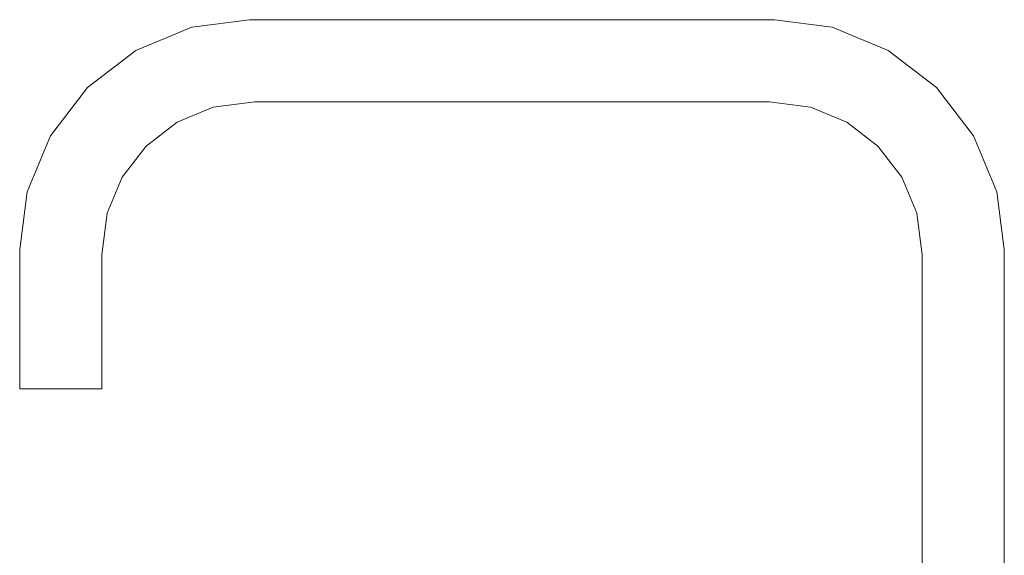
# Model space of a CAD drawing. Header units: millimetres. Extents: x 0 to 1917, y 0 to 847.
# Tile 10 of 230: x 98.76 to 103.08, y 687.88 to 690.23. Entities that reach past the tile are written whole.
import ezdxf

# ---------------------------------------------------------------- set-up
doc = ezdxf.new("R2010")
doc.units = ezdxf.units.MM
doc.header["$MEASUREMENT"] = 0
doc.set_wipeout_variables(frame=1)
doc.linetypes.add('Wipeout_Contour', pattern=[1000, 0, -1000])
doc.layers.add('Interior - Mobiliário', color=7, linetype='Continuous')

msp = doc.modelspace()

# ---------------------------------------------------------------- wipeouts: each hides what was drawn before it
at = {"color": 254, "linetype": 'Wipeout_Contour', "lineweight": 0, "ltscale": 2788.120528}
msp.add_wipeout([(99.7901, 689.868), (99.7886, 689.8906), (99.602, 689.866), (99.6079, 689.844)], dxfattribs=at).dxf.layer = 'Interior - Mobiliário'
at = {"color": 254, "linetype": 'Wipeout_Contour', "lineweight": 0, "ltscale": 2783.38948}
msp.add_wipeout([(102.7183, 687.248), (102.7424, 687.248), (102.7424, 689.1978), (102.7183, 689.1962)], dxfattribs=at).dxf.layer = 'Interior - Mobiliário'

# ---------------------------------------------------------------- next in the draw order: wipeouts: each hides what was drawn before it
at = {"color": 254, "linetype": 'Wipeout_Contour', "lineweight": 0, "ltscale": 2788.27519}
msp.add_wipeout([(99.7886, 689.8906), (99.7844, 689.9553), (99.5851, 689.929), (99.602, 689.866)], dxfattribs=at).dxf.layer = 'Interior - Mobiliário'
at = {"color": 254, "linetype": 'Wipeout_Contour', "lineweight": 0, "ltscale": 2783.420504}
msp.add_wipeout([(102.7424, 687.248), (102.8083, 687.248), (102.8083, 689.2021), (102.7424, 689.1978)], dxfattribs=at).dxf.layer = 'Interior - Mobiliário'

# ---------------------------------------------------------------- next in the draw order: wipeouts: each hides what was drawn before it
at = {"color": 254, "linetype": 'Wipeout_Contour', "lineweight": 0, "ltscale": 2788.56584}
msp.add_wipeout([(99.7844, 689.9553), (99.7785, 690.0448), (99.5617, 690.0163), (99.5851, 689.929)], dxfattribs=at).dxf.layer = 'Interior - Mobiliário'
at = {"color": 254, "linetype": 'Wipeout_Contour', "lineweight": 0, "ltscale": 2787.826591}
msp.add_wipeout([(99.6079, 689.844), (99.602, 689.866), (99.4377, 689.7979), (99.4491, 689.7782)], dxfattribs=at).dxf.layer = 'Interior - Mobiliário'
at = {"color": 254, "linetype": 'Wipeout_Contour', "lineweight": 0, "ltscale": 2090.19374}
msp.add_wipeout([(102.7183, 689.1962), (102.7424, 689.1978), (102.7163, 689.3843)], dxfattribs=at).dxf.layer = 'Interior - Mobiliário'
at = {"color": 254, "linetype": 'Wipeout_Contour', "lineweight": 0, "ltscale": 2783.475879}
msp.add_wipeout([(102.8083, 689.2021), (102.8083, 687.248), (102.8983, 687.248), (102.8983, 689.208)], dxfattribs=at).dxf.layer = 'Interior - Mobiliário'

# ---------------------------------------------------------------- next in the draw order: wipeouts: each hides what was drawn before it
at = {"color": 254, "linetype": 'Wipeout_Contour', "lineweight": 0, "ltscale": 2788.910187}
msp.add_wipeout([(99.7785, 690.0448), (99.7726, 690.1353), (99.5381, 690.1044), (99.5617, 690.0163)], dxfattribs=at).dxf.layer = 'Interior - Mobiliário'
at = {"color": 254, "linetype": 'Wipeout_Contour', "lineweight": 0, "ltscale": 2787.946063}
msp.add_wipeout([(99.602, 689.866), (99.5851, 689.929), (99.4051, 689.8545), (99.4377, 689.7979)], dxfattribs=at).dxf.layer = 'Interior - Mobiliário'
at = {"color": 254, "linetype": 'Wipeout_Contour', "lineweight": 0, "ltscale": 2091.191363}
msp.add_wipeout([(102.7183, 689.1962), (102.7163, 689.3843), (102.6944, 689.3784)], dxfattribs=at).dxf.layer = 'Interior - Mobiliário'
at = {"color": 254, "linetype": 'Wipeout_Contour', "lineweight": 0, "ltscale": 2090.180128}
msp.add_wipeout([(102.7424, 689.1978), (102.8083, 689.2021), (102.7794, 689.4012)], dxfattribs=at).dxf.layer = 'Interior - Mobiliário'
at = {"color": 254, "linetype": 'Wipeout_Contour', "lineweight": 0, "ltscale": 2783.540787}
msp.add_wipeout([(102.8983, 689.208), (102.8983, 687.248), (102.9883, 687.248), (102.9883, 689.2139)], dxfattribs=at).dxf.layer = 'Interior - Mobiliário'

# ---------------------------------------------------------------- next in the draw order: wipeouts: each hides what was drawn before it
at = {"color": 254, "linetype": 'Wipeout_Contour', "lineweight": 0, "ltscale": 2789.215506}
msp.add_wipeout([(99.7726, 690.1353), (99.7682, 690.2023), (99.5206, 690.1697), (99.5381, 690.1044)], dxfattribs=at).dxf.layer = 'Interior - Mobiliário'
at = {"color": 254, "linetype": 'Wipeout_Contour', "lineweight": 0, "ltscale": 2788.202979}
msp.add_wipeout([(99.5851, 689.929), (99.5617, 690.0163), (99.3599, 689.9327), (99.4051, 689.8545)], dxfattribs=at).dxf.layer = 'Interior - Mobiliário'
at = {"color": 254, "linetype": 'Wipeout_Contour', "lineweight": 0, "ltscale": 2787.39472}
msp.add_wipeout([(99.4491, 689.7782), (99.4377, 689.7979), (99.2966, 689.6897), (99.3127, 689.6736)], dxfattribs=at).dxf.layer = 'Interior - Mobiliário'
at = {"color": 254, "linetype": 'Wipeout_Contour', "lineweight": 0, "ltscale": 2090.241608}
msp.add_wipeout([(102.8666, 689.4246), (102.8083, 689.2021), (102.8983, 689.208)], dxfattribs=at).dxf.layer = 'Interior - Mobiliário'
at = {"color": 254, "linetype": 'Wipeout_Contour', "lineweight": 0, "ltscale": 2091.254315}
msp.add_wipeout([(102.7424, 689.1978), (102.7794, 689.4012), (102.7163, 689.3843)], dxfattribs=at).dxf.layer = 'Interior - Mobiliário'
at = {"color": 254, "linetype": 'Wipeout_Contour', "lineweight": 0, "ltscale": 2783.597831}
msp.add_wipeout([(102.9883, 687.248), (103.0542, 687.248), (103.0542, 689.2182), (102.9883, 689.2139)], dxfattribs=at).dxf.layer = 'Interior - Mobiliário'

# ---------------------------------------------------------------- next in the draw order: linework, layer by layer
at = {"layer": 'Interior - Mobiliário', "color": 6, "linetype": 'Continuous', "lineweight": 0}
msp.add_line((102.7183, 687.248), (102.7183, 689.1962), dxfattribs=at)

# ---------------------------------------------------------------- next in the draw order: wipeouts: each hides what was drawn before it
at = {"color": 254, "linetype": 'Wipeout_Contour', "lineweight": 0, "ltscale": 2789.403264}
msp.add_wipeout([(99.7682, 690.2023), (99.7665, 690.228), (99.5139, 690.1947), (99.5206, 690.1697)], dxfattribs=at).dxf.layer = 'Interior - Mobiliário'
at = {"color": 254, "linetype": 'Wipeout_Contour', "lineweight": 0, "ltscale": 2788.516296}
msp.add_wipeout([(99.5617, 690.0163), (99.5381, 690.1044), (99.3143, 690.0117), (99.3599, 689.9327)], dxfattribs=at).dxf.layer = 'Interior - Mobiliário'
at = {"color": 254, "linetype": 'Wipeout_Contour', "lineweight": 0, "ltscale": 2787.476991}
msp.add_wipeout([(99.4377, 689.7979), (99.4051, 689.8545), (99.2505, 689.7358), (99.2966, 689.6897)], dxfattribs=at).dxf.layer = 'Interior - Mobiliário'
at = {"color": 254, "linetype": 'Wipeout_Contour', "lineweight": 0, "ltscale": 2788.232044}
msp.add_wipeout([(102.6944, 689.3784), (102.7163, 689.3843), (102.6483, 689.5486), (102.6286, 689.5372)], dxfattribs=at).dxf.layer = 'Interior - Mobiliário'
at = {"color": 254, "linetype": 'Wipeout_Contour', "lineweight": 0, "ltscale": 2091.320721}
msp.add_wipeout([(102.7794, 689.4012), (102.8083, 689.2021), (102.8666, 689.4246)], dxfattribs=at).dxf.layer = 'Interior - Mobiliário'
at = {"color": 254, "linetype": 'Wipeout_Contour', "lineweight": 0, "ltscale": 2090.317401}
msp.add_wipeout([(102.9547, 689.4482), (102.8983, 689.208), (102.9883, 689.2139)], dxfattribs=at).dxf.layer = 'Interior - Mobiliário'
at = {"color": 254, "linetype": 'Wipeout_Contour', "lineweight": 0, "ltscale": 2783.631698}
msp.add_wipeout([(103.0542, 687.248), (103.0783, 687.248), (103.0783, 689.2198), (103.0542, 689.2182)], dxfattribs=at).dxf.layer = 'Interior - Mobiliário'

# ---------------------------------------------------------------- next in the draw order: linework, layer by layer
at = {"layer": 'Interior - Mobiliário', "color": 6, "linetype": 'Continuous', "lineweight": 0}
msp.add_line((99.6079, 689.844), (99.4491, 689.7782), dxfattribs=at)

# ---------------------------------------------------------------- next in the draw order: wipeouts: each hides what was drawn before it
at = {"color": 254, "linetype": 'Wipeout_Contour', "lineweight": 0, "ltscale": 2788.800983}
msp.add_wipeout([(99.5381, 690.1044), (99.5206, 690.1697), (99.2805, 690.0702), (99.3143, 690.0117)], dxfattribs=at).dxf.layer = 'Interior - Mobiliário'
at = {"color": 254, "linetype": 'Wipeout_Contour', "lineweight": 0, "ltscale": 2787.680706}
msp.add_wipeout([(99.4051, 689.8545), (99.3599, 689.9327), (99.1866, 689.7997), (99.2505, 689.7358)], dxfattribs=at).dxf.layer = 'Interior - Mobiliário'
at = {"color": 254, "linetype": 'Wipeout_Contour', "lineweight": 0, "ltscale": 2786.837871}
msp.add_wipeout([(99.3127, 689.6736), (99.2966, 689.6897), (99.1884, 689.5486), (99.2081, 689.5372)], dxfattribs=at).dxf.layer = 'Interior - Mobiliário'
at = {"color": 254, "linetype": 'Wipeout_Contour', "lineweight": 0, "ltscale": 2788.27812}
msp.add_wipeout([(102.7163, 689.3843), (102.7794, 689.4012), (102.7048, 689.5812), (102.6483, 689.5486)], dxfattribs=at).dxf.layer = 'Interior - Mobiliário'
at = {"color": 254, "linetype": 'Wipeout_Contour', "lineweight": 0, "ltscale": 2091.414803}
msp.add_wipeout([(102.8666, 689.4246), (102.8983, 689.208), (102.9547, 689.4482)], dxfattribs=at).dxf.layer = 'Interior - Mobiliário'
at = {"color": 254, "linetype": 'Wipeout_Contour', "lineweight": 0, "ltscale": 2090.391641}
msp.add_wipeout([(102.9883, 689.2139), (103.0542, 689.2182), (103.02, 689.4657)], dxfattribs=at).dxf.layer = 'Interior - Mobiliário'

# ---------------------------------------------------------------- next in the draw order: linework, layer by layer
at = {"layer": 'Interior - Mobiliário', "color": 6, "linetype": 'Continuous', "lineweight": 0}
msp.add_line((102.7183, 689.1962), (102.6944, 689.3784), dxfattribs=at)

# ---------------------------------------------------------------- next in the draw order: wipeouts: each hides what was drawn before it
at = {"color": 254, "linetype": 'Wipeout_Contour', "lineweight": 0, "ltscale": 2788.987799}
msp.add_wipeout([(99.5206, 690.1697), (99.5139, 690.1947), (99.2676, 690.0927), (99.2805, 690.0702)], dxfattribs=at).dxf.layer = 'Interior - Mobiliário'
at = {"color": 254, "linetype": 'Wipeout_Contour', "lineweight": 0, "ltscale": 2787.937572}
msp.add_wipeout([(99.3599, 689.9327), (99.3143, 690.0117), (99.1221, 689.8642), (99.1866, 689.7997)], dxfattribs=at).dxf.layer = 'Interior - Mobiliário'
at = {"color": 254, "linetype": 'Wipeout_Contour', "lineweight": 0, "ltscale": 2786.877387}
msp.add_wipeout([(99.2966, 689.6897), (99.2505, 689.7358), (99.1318, 689.5812), (99.1884, 689.5486)], dxfattribs=at).dxf.layer = 'Interior - Mobiliário'
at = {"color": 254, "linetype": 'Wipeout_Contour', "lineweight": 0, "ltscale": 2788.776879}
msp.add_wipeout([(102.6286, 689.5372), (102.6483, 689.5486), (102.54, 689.6897), (102.5239, 689.6736)], dxfattribs=at).dxf.layer = 'Interior - Mobiliário'
at = {"color": 254, "linetype": 'Wipeout_Contour', "lineweight": 0, "ltscale": 2788.42123}
msp.add_wipeout([(102.783, 689.6264), (102.7048, 689.5812), (102.7794, 689.4012), (102.8666, 689.4246)], dxfattribs=at).dxf.layer = 'Interior - Mobiliário'
at = {"color": 254, "linetype": 'Wipeout_Contour', "lineweight": 0, "ltscale": 2090.44068}
msp.add_wipeout([(103.0542, 689.2182), (103.0783, 689.2198), (103.045, 689.4724)], dxfattribs=at).dxf.layer = 'Interior - Mobiliário'
at = {"color": 254, "linetype": 'Wipeout_Contour', "lineweight": 0, "ltscale": 2091.502767}
msp.add_wipeout([(102.9883, 689.2139), (103.02, 689.4657), (102.9547, 689.4482)], dxfattribs=at).dxf.layer = 'Interior - Mobiliário'

# ---------------------------------------------------------------- next in the draw order: linework, layer by layer
at = {"layer": 'Interior - Mobiliário', "color": 6, "linetype": 'Continuous', "lineweight": 0}
for p, q in [((99.4491, 689.7782), (99.3127, 689.6736)), ((103.0783, 687.248), (103.0783, 689.2198))]:
    msp.add_line(p, q, dxfattribs=at)

# ---------------------------------------------------------------- next in the draw order: wipeouts: each hides what was drawn before it
at = {"color": 254, "linetype": 'Wipeout_Contour', "lineweight": 0, "ltscale": 2788.176694}
msp.add_wipeout([(99.3143, 690.0117), (99.2805, 690.0702), (99.0743, 689.912), (99.1221, 689.8642)], dxfattribs=at).dxf.layer = 'Interior - Mobiliário'
at = {"color": 254, "linetype": 'Wipeout_Contour', "lineweight": 0, "ltscale": 2787.013726}
msp.add_wipeout([(99.2505, 689.7358), (99.1866, 689.7997), (99.0536, 689.6264), (99.1318, 689.5812)], dxfattribs=at).dxf.layer = 'Interior - Mobiliário'
at = {"color": 254, "linetype": 'Wipeout_Contour', "lineweight": 0, "ltscale": 2788.866383}
msp.add_wipeout([(102.6483, 689.5486), (102.7048, 689.5812), (102.5862, 689.7358), (102.54, 689.6897)], dxfattribs=at).dxf.layer = 'Interior - Mobiliário'
at = {"color": 254, "linetype": 'Wipeout_Contour', "lineweight": 0, "ltscale": 2788.61389}
msp.add_wipeout([(102.862, 689.672), (102.783, 689.6264), (102.8666, 689.4246), (102.9547, 689.4482)], dxfattribs=at).dxf.layer = 'Interior - Mobiliário'
at = {"color": 254, "linetype": 'Wipeout_Contour', "lineweight": 0, "ltscale": 2786.193085}
msp.add_wipeout([(99.2081, 689.5372), (99.1884, 689.5486), (99.1203, 689.3843), (99.1423, 689.3784)], dxfattribs=at).dxf.layer = 'Interior - Mobiliário'
at = {"color": 254, "linetype": 'Wipeout_Contour', "lineweight": 0, "ltscale": 2091.564538}
msp.add_wipeout([(103.0542, 689.2182), (103.045, 689.4724), (103.02, 689.4657)], dxfattribs=at).dxf.layer = 'Interior - Mobiliário'

# ---------------------------------------------------------------- next in the draw order: linework, layer by layer
at = {"layer": 'Interior - Mobiliário', "color": 6, "linetype": 'Continuous', "lineweight": 0}
msp.add_line((102.6944, 689.3784), (102.6286, 689.5372), dxfattribs=at)

# ---------------------------------------------------------------- next in the draw order: wipeouts: each hides what was drawn before it
at = {"color": 254, "linetype": 'Wipeout_Contour', "lineweight": 0, "ltscale": 2788.340374}
msp.add_wipeout([(99.2805, 690.0702), (99.2676, 690.0927), (99.056, 689.9303), (99.0743, 689.912)], dxfattribs=at).dxf.layer = 'Interior - Mobiliário'
at = {"color": 254, "linetype": 'Wipeout_Contour', "lineweight": 0, "ltscale": 2787.196821}
msp.add_wipeout([(99.1866, 689.7997), (99.1221, 689.8642), (98.9746, 689.672), (99.0536, 689.6264)], dxfattribs=at).dxf.layer = 'Interior - Mobiliário'
at = {"color": 254, "linetype": 'Wipeout_Contour', "lineweight": 0, "ltscale": 2789.191936}
msp.add_wipeout([(102.3876, 689.7782), (102.5239, 689.6736), (102.54, 689.6897), (102.3989, 689.7979)], dxfattribs=at).dxf.layer = 'Interior - Mobiliário'
at = {"color": 254, "linetype": 'Wipeout_Contour', "lineweight": 0, "ltscale": 2789.076414}
msp.add_wipeout([(102.6501, 689.7997), (102.5862, 689.7358), (102.7048, 689.5812), (102.783, 689.6264)], dxfattribs=at).dxf.layer = 'Interior - Mobiliário'
at = {"color": 254, "linetype": 'Wipeout_Contour', "lineweight": 0, "ltscale": 2788.799795}
msp.add_wipeout([(102.9547, 689.4482), (103.02, 689.4657), (102.9206, 689.7058), (102.862, 689.672)], dxfattribs=at).dxf.layer = 'Interior - Mobiliário'
at = {"color": 254, "linetype": 'Wipeout_Contour', "lineweight": 0, "ltscale": 2786.185438}
msp.add_wipeout([(99.1884, 689.5486), (99.1318, 689.5812), (99.0573, 689.4012), (99.1203, 689.3843)], dxfattribs=at).dxf.layer = 'Interior - Mobiliário'

# ---------------------------------------------------------------- next in the draw order: linework, layer by layer
at = {"layer": 'Interior - Mobiliário', "color": 6, "linetype": 'Continuous', "lineweight": 0}
for p, q in [((99.5139, 690.1947), (99.2676, 690.0927)), ((99.3127, 689.6736), (99.2081, 689.5372))]:
    msp.add_line(p, q, dxfattribs=at)

# ---------------------------------------------------------------- next in the draw order: wipeouts: each hides what was drawn before it
at = {"color": 254, "linetype": 'Wipeout_Contour', "lineweight": 0, "ltscale": 2787.374304}
msp.add_wipeout([(99.1221, 689.8642), (99.0743, 689.912), (98.9161, 689.7058), (98.9746, 689.672)], dxfattribs=at).dxf.layer = 'Interior - Mobiliário'
at = {"color": 254, "linetype": 'Wipeout_Contour', "lineweight": 0, "ltscale": 2789.340695}
msp.add_wipeout([(102.7145, 689.8642), (102.6501, 689.7997), (102.783, 689.6264), (102.862, 689.672)], dxfattribs=at).dxf.layer = 'Interior - Mobiliário'
at = {"color": 254, "linetype": 'Wipeout_Contour', "lineweight": 0, "ltscale": 2789.316988}
msp.add_wipeout([(102.3989, 689.7979), (102.54, 689.6897), (102.5862, 689.7358), (102.4316, 689.8545)], dxfattribs=at).dxf.layer = 'Interior - Mobiliário'
at = {"color": 254, "linetype": 'Wipeout_Contour', "lineweight": 0, "ltscale": 2788.930289}
msp.add_wipeout([(103.02, 689.4657), (103.045, 689.4724), (102.943, 689.7187), (102.9206, 689.7058)], dxfattribs=at).dxf.layer = 'Interior - Mobiliário'
at = {"color": 254, "linetype": 'Wipeout_Contour', "lineweight": 0, "ltscale": 2786.244269}
msp.add_wipeout([(99.1318, 689.5812), (99.0536, 689.6264), (98.97, 689.4246), (99.0573, 689.4012)], dxfattribs=at).dxf.layer = 'Interior - Mobiliário'

# ---------------------------------------------------------------- next in the draw order: linework, layer by layer
at = {"layer": 'Interior - Mobiliário', "color": 6, "linetype": 'Continuous', "lineweight": 0}
for p, q in [((102.6286, 689.5372), (102.5239, 689.6736)), ((103.0783, 689.2198), (103.045, 689.4724))]:
    msp.add_line(p, q, dxfattribs=at)

# ---------------------------------------------------------------- next in the draw order: wipeouts: each hides what was drawn before it
at = {"color": 254, "linetype": 'Wipeout_Contour', "lineweight": 0, "ltscale": 2787.503595}
msp.add_wipeout([(99.0743, 689.912), (99.056, 689.9303), (98.8937, 689.7187), (98.9161, 689.7058)], dxfattribs=at).dxf.layer = 'Interior - Mobiliário'
at = {"color": 254, "linetype": 'Wipeout_Contour', "lineweight": 0, "ltscale": 2789.578856}
msp.add_wipeout([(102.4767, 689.9327), (102.4316, 689.8545), (102.5862, 689.7358), (102.6501, 689.7997)], dxfattribs=at).dxf.layer = 'Interior - Mobiliário'
at = {"color": 254, "linetype": 'Wipeout_Contour', "lineweight": 0, "ltscale": 2789.585587}
msp.add_wipeout([(102.862, 689.672), (102.9206, 689.7058), (102.7623, 689.912), (102.7145, 689.8642)], dxfattribs=at).dxf.layer = 'Interior - Mobiliário'
at = {"color": 254, "linetype": 'Wipeout_Contour', "lineweight": 0, "ltscale": 2789.450122}
msp.add_wipeout([(102.3876, 689.7782), (102.3989, 689.7979), (102.2346, 689.866), (102.2287, 689.844)], dxfattribs=at).dxf.layer = 'Interior - Mobiliário'
at = {"color": 254, "linetype": 'Wipeout_Contour', "lineweight": 0, "ltscale": 2786.341523}
msp.add_wipeout([(99.0536, 689.6264), (98.9746, 689.672), (98.8819, 689.4482), (98.97, 689.4246)], dxfattribs=at).dxf.layer = 'Interior - Mobiliário'
at = {"color": 254, "linetype": 'Wipeout_Contour', "lineweight": 0, "ltscale": 2785.492676}
msp.add_wipeout([(99.1423, 689.3784), (99.1203, 689.3843), (99.0958, 689.1977), (99.1183, 689.1962)], dxfattribs=at).dxf.layer = 'Interior - Mobiliário'

# ---------------------------------------------------------------- next in the draw order: linework, layer by layer
at = {"layer": 'Interior - Mobiliário', "color": 6, "linetype": 'Continuous', "lineweight": 0}
for p, q in [((99.2676, 690.0927), (99.056, 689.9303)), ((99.2081, 689.5372), (99.1423, 689.3784))]:
    msp.add_line(p, q, dxfattribs=at)

# ---------------------------------------------------------------- next in the draw order: wipeouts: each hides what was drawn before it
at = {"color": 254, "linetype": 'Wipeout_Contour', "lineweight": 0, "ltscale": 2789.897145}
msp.add_wipeout([(102.5223, 690.0117), (102.4767, 689.9327), (102.6501, 689.7997), (102.7145, 689.8642)], dxfattribs=at).dxf.layer = 'Interior - Mobiliário'
at = {"color": 254, "linetype": 'Wipeout_Contour', "lineweight": 0, "ltscale": 2789.602788}
msp.add_wipeout([(102.2346, 689.866), (102.3989, 689.7979), (102.4316, 689.8545), (102.2515, 689.929)], dxfattribs=at).dxf.layer = 'Interior - Mobiliário'
at = {"color": 254, "linetype": 'Wipeout_Contour', "lineweight": 0, "ltscale": 2789.748751}
msp.add_wipeout([(102.9206, 689.7058), (102.943, 689.7187), (102.7807, 689.9303), (102.7623, 689.912)], dxfattribs=at).dxf.layer = 'Interior - Mobiliário'
at = {"color": 254, "linetype": 'Wipeout_Contour', "lineweight": 0, "ltscale": 2786.446339}
msp.add_wipeout([(98.9746, 689.672), (98.9161, 689.7058), (98.8166, 689.4657), (98.8819, 689.4482)], dxfattribs=at).dxf.layer = 'Interior - Mobiliário'
at = {"color": 254, "linetype": 'Wipeout_Contour', "lineweight": 0, "ltscale": 2785.457131}
msp.add_wipeout([(99.1203, 689.3843), (99.0573, 689.4012), (99.031, 689.2019), (99.0958, 689.1977)], dxfattribs=at).dxf.layer = 'Interior - Mobiliário'

# ---------------------------------------------------------------- next in the draw order: linework, layer by layer
at = {"layer": 'Interior - Mobiliário', "color": 6, "linetype": 'Continuous', "lineweight": 0}
for p, q in [((102.5239, 689.6736), (102.3876, 689.7782)), ((103.045, 689.4724), (102.943, 689.7187))]:
    msp.add_line(p, q, dxfattribs=at)

# ---------------------------------------------------------------- next in the draw order: wipeouts: each hides what was drawn before it
at = {"color": 254, "linetype": 'Wipeout_Contour', "lineweight": 0, "ltscale": 2790.185406}
msp.add_wipeout([(102.7145, 689.8642), (102.7623, 689.912), (102.5561, 690.0702), (102.5223, 690.0117)], dxfattribs=at).dxf.layer = 'Interior - Mobiliário'
at = {"color": 254, "linetype": 'Wipeout_Contour', "lineweight": 0, "ltscale": 2789.898619}
msp.add_wipeout([(102.2749, 690.0163), (102.2515, 689.929), (102.4316, 689.8545), (102.4767, 689.9327)], dxfattribs=at).dxf.layer = 'Interior - Mobiliário'
at = {"color": 254, "linetype": 'Wipeout_Contour', "lineweight": 0, "ltscale": 2786.533779}
msp.add_wipeout([(98.9161, 689.7058), (98.8937, 689.7187), (98.7916, 689.4724), (98.8166, 689.4657)], dxfattribs=at).dxf.layer = 'Interior - Mobiliário'
at = {"color": 254, "linetype": 'Wipeout_Contour', "lineweight": 0, "ltscale": 2785.447225}
msp.add_wipeout([(99.0573, 689.4012), (98.97, 689.4246), (98.9415, 689.2078), (99.031, 689.2019)], dxfattribs=at).dxf.layer = 'Interior - Mobiliário'
at = {"color": 254, "linetype": 'Wipeout_Contour', "lineweight": 0, "ltscale": 2783.97742}
msp.add_wipeout([(99.1183, 689.1962), (99.0958, 689.1977), (99.0958, 688.608), (99.1183, 688.608)], dxfattribs=at).dxf.layer = 'Interior - Mobiliário'

# ---------------------------------------------------------------- next in the draw order: linework, layer by layer
at = {"layer": 'Interior - Mobiliário', "color": 6, "linetype": 'Continuous', "lineweight": 0}
for p, q in [((99.056, 689.9303), (98.8937, 689.7187)), ((99.1423, 689.3784), (99.1183, 689.1962)), ((99.1183, 689.1962), (99.1183, 688.608))]:
    msp.add_line(p, q, dxfattribs=at)

# ---------------------------------------------------------------- next in the draw order: wipeouts: each hides what was drawn before it
at = {"color": 254, "linetype": 'Wipeout_Contour', "lineweight": 0, "ltscale": 2790.249311}
msp.add_wipeout([(102.2985, 690.1044), (102.2749, 690.0163), (102.4767, 689.9327), (102.5223, 690.0117)], dxfattribs=at).dxf.layer = 'Interior - Mobiliário'
at = {"color": 254, "linetype": 'Wipeout_Contour', "lineweight": 0, "ltscale": 2790.371563}
msp.add_wipeout([(102.7623, 689.912), (102.7807, 689.9303), (102.5691, 690.0927), (102.5561, 690.0702)], dxfattribs=at).dxf.layer = 'Interior - Mobiliário'
at = {"color": 254, "linetype": 'Wipeout_Contour', "lineweight": 0, "ltscale": 2789.541168}
msp.add_wipeout([(102.2287, 689.844), (102.2346, 689.866), (102.048, 689.8906), (102.0465, 689.868)], dxfattribs=at).dxf.layer = 'Interior - Mobiliário'
at = {"color": 254, "linetype": 'Wipeout_Contour', "lineweight": 0, "ltscale": 2785.460023}
msp.add_wipeout([(98.97, 689.4246), (98.8819, 689.4482), (98.8511, 689.2137), (98.9415, 689.2078)], dxfattribs=at).dxf.layer = 'Interior - Mobiliário'
at = {"color": 254, "linetype": 'Wipeout_Contour', "lineweight": 0, "ltscale": 2783.953637}
msp.add_wipeout([(99.0958, 689.1977), (99.031, 689.2019), (99.031, 688.608), (99.0958, 688.608)], dxfattribs=at).dxf.layer = 'Interior - Mobiliário'

# ---------------------------------------------------------------- next in the draw order: linework, layer by layer
at = {"layer": 'Interior - Mobiliário', "color": 6, "linetype": 'Continuous', "lineweight": 0}
for p, q in [((102.943, 689.7187), (102.7807, 689.9303)), ((102.3876, 689.7782), (102.2287, 689.844)), ((99.1183, 688.608), (99.0958, 688.608))]:
    msp.add_line(p, q, dxfattribs=at)

# ---------------------------------------------------------------- next in the draw order: wipeouts: each hides what was drawn before it
at = {"color": 254, "linetype": 'Wipeout_Contour', "lineweight": 0, "ltscale": 2790.561225}
msp.add_wipeout([(102.316, 690.1697), (102.2985, 690.1044), (102.5223, 690.0117), (102.5561, 690.0702)], dxfattribs=at).dxf.layer = 'Interior - Mobiliário'
at = {"color": 254, "linetype": 'Wipeout_Contour', "lineweight": 0, "ltscale": 2789.715323}
msp.add_wipeout([(102.2346, 689.866), (102.2515, 689.929), (102.0522, 689.9553), (102.048, 689.8906)], dxfattribs=at).dxf.layer = 'Interior - Mobiliário'
at = {"color": 254, "linetype": 'Wipeout_Contour', "lineweight": 0, "ltscale": 2785.488346}
msp.add_wipeout([(98.8819, 689.4482), (98.8166, 689.4657), (98.784, 689.2181), (98.8511, 689.2137)], dxfattribs=at).dxf.layer = 'Interior - Mobiliário'
at = {"color": 254, "linetype": 'Wipeout_Contour', "lineweight": 0, "ltscale": 2783.917121}
msp.add_wipeout([(99.031, 689.2019), (98.9415, 689.2078), (98.9415, 688.608), (99.031, 688.608)], dxfattribs=at).dxf.layer = 'Interior - Mobiliário'

# ---------------------------------------------------------------- next in the draw order: linework, layer by layer
at = {"layer": 'Interior - Mobiliário', "color": 6, "linetype": 'Continuous', "lineweight": 0}
msp.add_line((99.0958, 688.608), (99.031, 688.608), dxfattribs=at)

# ---------------------------------------------------------------- next in the draw order: wipeouts: each hides what was drawn before it
at = {"color": 254, "linetype": 'Wipeout_Contour', "lineweight": 0, "ltscale": 2790.757173}
msp.add_wipeout([(102.3227, 690.1947), (102.316, 690.1697), (102.5561, 690.0702), (102.5691, 690.0927)], dxfattribs=at).dxf.layer = 'Interior - Mobiliário'
at = {"color": 254, "linetype": 'Wipeout_Contour', "lineweight": 0, "ltscale": 2790.025195}
msp.add_wipeout([(102.0581, 690.0448), (102.0522, 689.9553), (102.2515, 689.929), (102.2749, 690.0163)], dxfattribs=at).dxf.layer = 'Interior - Mobiliário'
at = {"color": 254, "linetype": 'Wipeout_Contour', "lineweight": 0, "ltscale": 2788.89015}
msp.add_wipeout([(99.7886, 689.8906), (99.7901, 689.868), (102.0465, 689.868), (102.048, 689.8906)], dxfattribs=at).dxf.layer = 'Interior - Mobiliário'
at = {"color": 254, "linetype": 'Wipeout_Contour', "lineweight": 0, "ltscale": 2785.525205}
msp.add_wipeout([(98.8166, 689.4657), (98.7916, 689.4724), (98.7584, 689.2198), (98.784, 689.2181)], dxfattribs=at).dxf.layer = 'Interior - Mobiliário'
at = {"color": 254, "linetype": 'Wipeout_Contour', "lineweight": 0, "ltscale": 2783.87763}
msp.add_wipeout([(98.9415, 689.2078), (98.8511, 689.2137), (98.8511, 688.608), (98.9415, 688.608)], dxfattribs=at).dxf.layer = 'Interior - Mobiliário'

# ---------------------------------------------------------------- next in the draw order: linework, layer by layer
at = {"layer": 'Interior - Mobiliário', "color": 6, "linetype": 'Continuous', "lineweight": 0}
for p, q in [((102.7807, 689.9303), (102.5691, 690.0927)), ((99.7901, 689.868), (99.6079, 689.844)), ((102.0465, 689.868), (99.7901, 689.868)), ((102.2287, 689.844), (102.0465, 689.868)), ((98.8937, 689.7187), (98.7916, 689.4724)), ((99.031, 688.608), (98.9415, 688.608))]:
    msp.add_line(p, q, dxfattribs=at)

# ---------------------------------------------------------------- next in the draw order: wipeouts: each hides what was drawn before it
at = {"color": 254, "linetype": 'Wipeout_Contour', "lineweight": 0, "ltscale": 2790.384881}
msp.add_wipeout([(102.064, 690.1353), (102.0581, 690.0448), (102.2749, 690.0163), (102.2985, 690.1044)], dxfattribs=at).dxf.layer = 'Interior - Mobiliário'
at = {"color": 254, "linetype": 'Wipeout_Contour', "lineweight": 0, "ltscale": 2789.062851}
msp.add_wipeout([(99.7844, 689.9553), (99.7886, 689.8906), (102.048, 689.8906), (102.0522, 689.9553)], dxfattribs=at).dxf.layer = 'Interior - Mobiliário'
at = {"color": 254, "linetype": 'Wipeout_Contour', "lineweight": 0, "ltscale": 2783.845678}
msp.add_wipeout([(98.8511, 689.2137), (98.784, 689.2181), (98.784, 688.608), (98.8511, 688.608)], dxfattribs=at).dxf.layer = 'Interior - Mobiliário'

# ---------------------------------------------------------------- next in the draw order: linework, layer by layer
at = {"layer": 'Interior - Mobiliário', "color": 6, "linetype": 'Continuous', "lineweight": 0}
msp.add_line((98.9415, 688.608), (98.8511, 688.608), dxfattribs=at)

# ---------------------------------------------------------------- next in the draw order: wipeouts: each hides what was drawn before it
at = {"color": 254, "linetype": 'Wipeout_Contour', "lineweight": 0, "ltscale": 2790.69865}
msp.add_wipeout([(102.2985, 690.1044), (102.316, 690.1697), (102.0684, 690.2023), (102.064, 690.1353)], dxfattribs=at).dxf.layer = 'Interior - Mobiliário'
at = {"color": 254, "linetype": 'Wipeout_Contour', "lineweight": 0, "ltscale": 2789.368205}
msp.add_wipeout([(99.7785, 690.0448), (99.7844, 689.9553), (102.0522, 689.9553), (102.0581, 690.0448)], dxfattribs=at).dxf.layer = 'Interior - Mobiliário'
at = {"color": 254, "linetype": 'Wipeout_Contour', "lineweight": 0, "ltscale": 2783.829782}
msp.add_wipeout([(98.784, 689.2181), (98.7584, 689.2198), (98.7584, 688.608), (98.784, 688.608)], dxfattribs=at).dxf.layer = 'Interior - Mobiliário'

# ---------------------------------------------------------------- next in the draw order: linework, layer by layer
at = {"layer": 'Interior - Mobiliário', "color": 6, "linetype": 'Continuous', "lineweight": 0}
for p, q in [((98.7916, 689.4724), (98.7584, 689.2198)), ((98.7584, 689.2198), (98.7584, 688.608)), ((98.784, 688.608), (98.7584, 688.608)), ((98.8511, 688.608), (98.784, 688.608))]:
    msp.add_line(p, q, dxfattribs=at)

# ---------------------------------------------------------------- next in the draw order: wipeouts: each hides what was drawn before it
at = {"color": 254, "linetype": 'Wipeout_Contour', "lineweight": 0, "ltscale": 2790.885626}
msp.add_wipeout([(102.316, 690.1697), (102.3227, 690.1947), (102.0701, 690.228), (102.0684, 690.2023)], dxfattribs=at).dxf.layer = 'Interior - Mobiliário'
at = {"color": 254, "linetype": 'Wipeout_Contour', "lineweight": 0, "ltscale": 2789.724397}
msp.add_wipeout([(99.7726, 690.1353), (99.7785, 690.0448), (102.0581, 690.0448), (102.064, 690.1353)], dxfattribs=at).dxf.layer = 'Interior - Mobiliário'

# ---------------------------------------------------------------- next in the draw order: linework, layer by layer
at = {"layer": 'Interior - Mobiliário', "color": 6, "linetype": 'Continuous', "lineweight": 0}
msp.add_line((102.5691, 690.0927), (102.3227, 690.1947), dxfattribs=at)

# ---------------------------------------------------------------- next in the draw order: wipeouts: each hides what was drawn before it
at = {"color": 254, "linetype": 'Wipeout_Contour', "lineweight": 0, "ltscale": 2790.035983}
msp.add_wipeout([(99.7682, 690.2023), (99.7726, 690.1353), (102.064, 690.1353), (102.0684, 690.2023)], dxfattribs=at).dxf.layer = 'Interior - Mobiliário'

# ---------------------------------------------------------------- next in the draw order: wipeouts: each hides what was drawn before it
at = {"color": 254, "linetype": 'Wipeout_Contour', "lineweight": 0, "ltscale": 2790.219474}
msp.add_wipeout([(99.7665, 690.228), (99.7682, 690.2023), (102.0684, 690.2023), (102.0701, 690.228)], dxfattribs=at).dxf.layer = 'Interior - Mobiliário'

# ---------------------------------------------------------------- next in the draw order: linework, layer by layer
at = {"layer": 'Interior - Mobiliário', "color": 6, "linetype": 'Continuous', "lineweight": 0}
for p, q in [((99.7665, 690.228), (99.5139, 690.1947)), ((102.0701, 690.228), (99.7665, 690.228)), ((102.3227, 690.1947), (102.0701, 690.228))]:
    msp.add_line(p, q, dxfattribs=at)

doc.saveas('drawing.dxf')
